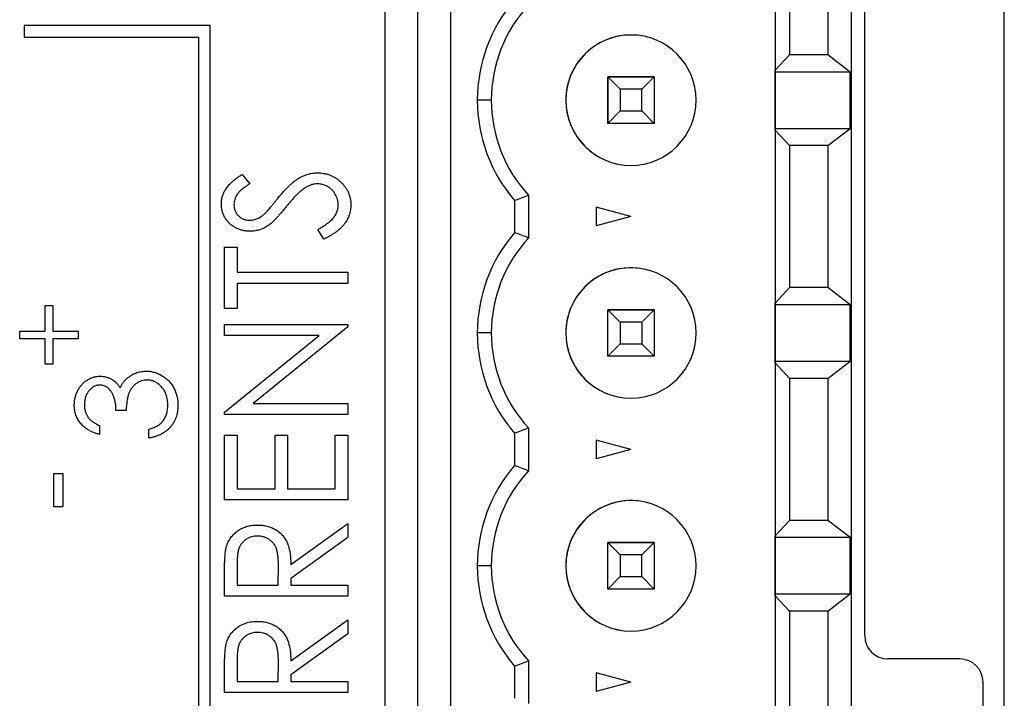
# Paper-space layout '1_1 scale views' of a CAD drawing. Header units: millimetres. Extents: x 0 to 420, y 0 to 297.
# Tile 21 of 48: x 194 to 216, y 116 to 130. Entities that reach past the tile are written whole.
import ezdxf

# ---------------------------------------------------------------- set-up
doc = ezdxf.new("R2010")
doc.units = ezdxf.units.MM

psp = doc.layouts.new('1_1 scale views')

# ---------------------------------------------------------------- linework, layer by layer
at = {"color": 7, "linetype": 'Continuous', "lineweight": 25}
for p, q in [((202.322, 182.342), (202.322, 110.342)), ((215.622, 110.342), (215.622, 182.342)), ((203.024, 182.242), (203.024, 110.242)), ((203.736, 110.241), (203.736, 182.241)), ((212.336, 182.241), (212.336, 110.241)), ((210.7, 181.241), (210.7, 111.241)), ((212.624, 117.242), (212.624, 175.242)), ((210.7, 133.097), (210.7, 129.385)), ((211.011, 132.766), (211.011, 129.716)), ((211.836, 132.766), (211.836, 129.716)), ((194.572, 130.342), (194.572, 130.092)), ((198.572, 130.342), (194.572, 130.342)), ((198.572, 96.342), (198.572, 130.342)), ((194.572, 130.092), (198.322, 130.092)), ((198.322, 130.092), (198.322, 96.592)), ((207.796, 130.129), (207.796, 130.129)), ((210.7, 129.385), (211.011, 129.716)), ((211.836, 129.716), (211.011, 129.716)), ((212.309, 129.346), (211.836, 129.716)), ((207.106, 129.241), (207.374, 128.974)), ((208.106, 129.241), (207.106, 129.241)), ((207.106, 128.241), (207.106, 129.241)), ((207.106, 129.241), (207.106, 129.241)), ((207.106, 129.241), (208.106, 129.241)), ((207.106, 129.241), (207.106, 128.241)), ((207.838, 128.974), (208.106, 129.241)), ((208.106, 129.241), (208.106, 128.241)), ((210.7, 129.346), (210.7, 129.385)), ((212.309, 129.346), (210.7, 129.346)), ((210.7, 128.136), (210.7, 129.346)), ((212.309, 128.136), (212.309, 129.346)), ((207.838, 128.974), (207.374, 128.974)), ((207.374, 128.974), (207.374, 128.509)), ((207.838, 128.509), (207.838, 128.974)), ((204.606, 128.741), (204.306, 128.741)), ((206.206, 128.741), (206.206, 128.741)), ((207.106, 128.241), (207.374, 128.509)), ((207.374, 128.509), (207.838, 128.509)), ((208.106, 128.241), (207.838, 128.509)), ((208.106, 128.241), (207.106, 128.241)), ((210.7, 128.097), (210.7, 128.136)), ((210.7, 128.136), (212.309, 128.136)), ((211.836, 127.766), (212.309, 128.136)), ((211.011, 127.766), (210.7, 128.097)), ((210.7, 128.097), (210.7, 124.385)), ((211.836, 127.766), (211.011, 127.766)), ((211.011, 127.766), (211.011, 124.716)), ((211.836, 127.766), (211.836, 124.716)), ((207.417, 127.354), (207.417, 127.354)), ((199.257, 127.147), (199.419, 126.947)), ((205.406, 126.702), (205.406, 125.781)), ((205.106, 126.587), (205.106, 125.896)), ((207.606, 126.241), (206.856, 126.442)), ((206.856, 126.442), (206.856, 126.041)), ((207.606, 126.241), (206.856, 126.041)), ((201.012, 125.757), (200.878, 125.966)), ((198.877, 124.264), (198.877, 125.587)), ((198.877, 125.587), (199.148, 125.587)), ((199.148, 125.587), (199.148, 125.044)), ((199.148, 125.044), (201.522, 125.044)), ((201.522, 125.044), (201.522, 124.807)), ((207.796, 125.129), (207.796, 125.129)), ((201.522, 124.807), (199.148, 124.807)), ((199.148, 124.807), (199.148, 124.264)), ((210.7, 124.385), (211.011, 124.716)), ((211.836, 124.716), (211.011, 124.716)), ((212.309, 124.346), (211.836, 124.716)), ((195.025, 123.783), (195.025, 124.329)), ((195.025, 124.329), (195.191, 124.329)), ((195.191, 124.329), (195.191, 123.783)), ((210.7, 124.346), (210.7, 124.385)), ((212.309, 124.346), (210.7, 124.346)), ((210.7, 123.136), (210.7, 124.346)), ((212.309, 123.136), (212.309, 124.346)), ((199.148, 124.264), (198.877, 124.264)), ((207.106, 124.241), (207.374, 123.974)), ((208.106, 124.241), (207.106, 124.241)), ((207.106, 123.241), (207.106, 124.241)), ((207.106, 124.241), (207.106, 124.241)), ((207.106, 124.241), (208.106, 124.241)), ((207.106, 123.241), (207.106, 124.241)), ((207.838, 123.974), (208.106, 124.241)), ((208.106, 124.241), (208.106, 123.241)), ((198.877, 123.687), (198.877, 123.925)), ((198.877, 123.925), (201.522, 123.925)), ((201.522, 123.925), (201.522, 123.871)), ((207.838, 123.974), (207.374, 123.974)), ((207.374, 123.974), (207.374, 123.509)), ((207.838, 123.974), (207.838, 123.509)), ((194.479, 123.617), (194.479, 123.783)), ((194.479, 123.783), (195.025, 123.783)), ((195.191, 123.783), (195.737, 123.783)), ((195.737, 123.783), (195.737, 123.617)), ((201.522, 123.871), (199.496, 122.229)), ((204.606, 123.741), (204.306, 123.741)), ((206.206, 123.741), (206.206, 123.741)), ((195.025, 123.617), (194.479, 123.617)), ((195.025, 123.07), (195.025, 123.617)), ((195.737, 123.617), (195.191, 123.617)), ((195.191, 123.617), (195.191, 123.07)), ((198.877, 122.041), (200.908, 123.687)), ((200.908, 123.687), (198.877, 123.687)), ((207.106, 123.241), (207.374, 123.509)), ((207.374, 123.509), (207.838, 123.509)), ((208.106, 123.241), (207.838, 123.509)), ((195.191, 123.07), (195.025, 123.07)), ((208.106, 123.241), (207.106, 123.241)), ((210.7, 123.097), (210.7, 123.136)), ((210.7, 123.136), (212.309, 123.136)), ((211.011, 122.766), (210.7, 123.097)), ((210.7, 123.097), (210.7, 119.385)), ((211.836, 122.766), (212.309, 123.136)), ((211.836, 122.766), (211.011, 122.766)), ((211.011, 122.766), (211.011, 119.716)), ((211.836, 122.766), (211.836, 119.716)), ((199.496, 122.229), (201.522, 122.229)), ((201.522, 122.229), (201.522, 121.991)), ((207.417, 122.354), (207.417, 122.354)), ((196.764, 122.08), (196.547, 122.08)), ((198.877, 121.991), (198.877, 122.041)), ((201.522, 121.991), (198.877, 121.991)), ((196.194, 121.754), (196.194, 121.564)), ((197.253, 121.483), (197.253, 121.673)), ((205.106, 121.587), (205.106, 120.896)), ((205.406, 121.702), (205.406, 120.781)), ((198.877, 121.55), (199.148, 121.55)), ((198.877, 120.16), (198.877, 121.55)), ((199.148, 121.55), (199.148, 120.397)), ((199.962, 120.397), (199.962, 121.55)), ((199.962, 121.55), (200.233, 121.55)), ((200.233, 121.55), (200.233, 120.397)), ((201.251, 121.55), (201.522, 121.55)), ((201.251, 120.397), (201.251, 121.55)), ((201.522, 121.55), (201.522, 120.16)), ((207.606, 121.241), (206.856, 121.442)), ((206.856, 121.442), (206.856, 121.041)), ((207.606, 121.241), (206.856, 121.041)), ((195.215, 120.007), (195.215, 120.72)), ((195.215, 120.72), (195.405, 120.72)), ((195.405, 120.72), (195.405, 120.007)), ((199.148, 120.397), (199.962, 120.397)), ((200.233, 120.397), (201.251, 120.397)), ((201.522, 120.16), (198.877, 120.16)), ((207.796, 120.129), (207.796, 120.129)), ((195.405, 120.007), (195.215, 120.007)), ((210.7, 119.385), (211.011, 119.716)), ((211.836, 119.716), (211.011, 119.716)), ((212.309, 119.346), (211.836, 119.716)), ((200.301, 118.769), (201.522, 119.651)), ((201.522, 119.651), (201.522, 119.351)), ((201.522, 119.351), (200.301, 118.47)), ((210.7, 119.346), (210.7, 119.385)), ((212.309, 119.346), (210.7, 119.346)), ((210.7, 118.136), (210.7, 119.346)), ((212.309, 118.136), (212.309, 119.346)), ((207.106, 119.241), (207.374, 118.974)), ((207.106, 118.241), (207.106, 119.241)), ((208.106, 119.241), (207.106, 119.241)), ((207.106, 119.241), (207.106, 119.241)), ((207.106, 118.241), (207.106, 119.241)), ((207.106, 119.241), (208.106, 119.241)), ((207.838, 118.974), (208.106, 119.241)), ((208.106, 119.241), (208.106, 118.241)), ((207.374, 118.974), (207.374, 118.509)), ((207.838, 118.974), (207.374, 118.974)), ((207.838, 118.509), (207.838, 118.974)), ((199.148, 118.767), (199.148, 118.328)), ((200.03, 118.328), (200.034, 118.757)), ((204.606, 118.741), (204.306, 118.741)), ((206.206, 118.741), (206.206, 118.741)), ((198.877, 118.09), (198.877, 118.577)), ((200.301, 118.47), (200.301, 118.328)), ((207.106, 118.241), (207.374, 118.509)), ((207.374, 118.509), (207.838, 118.509)), ((208.106, 118.241), (207.838, 118.509)), ((199.148, 118.328), (200.03, 118.328)), ((200.301, 118.328), (201.522, 118.328)), ((201.522, 118.328), (201.522, 118.09)), ((208.106, 118.241), (207.106, 118.241)), ((201.522, 118.09), (198.877, 118.09)), ((210.7, 118.097), (210.7, 118.136)), ((210.7, 118.136), (212.309, 118.136)), ((211.011, 117.766), (210.7, 118.097)), ((210.7, 118.097), (210.7, 114.385)), ((211.836, 117.766), (212.309, 118.136)), ((200.301, 116.7), (201.522, 117.582)), ((201.522, 117.582), (201.522, 117.282)), ((211.836, 117.766), (211.011, 117.766)), ((211.011, 117.766), (211.011, 114.716)), ((211.836, 117.766), (211.836, 114.716)), ((207.417, 117.354), (207.417, 117.354)), ((201.522, 117.282), (200.301, 116.401)), ((214.665, 116.742), (213.124, 116.742)), ((198.877, 116.021), (198.877, 116.507)), ((199.148, 116.698), (199.148, 116.259)), ((200.03, 116.259), (200.034, 116.688)), ((205.106, 116.587), (205.106, 115.896)), ((205.406, 116.702), (205.406, 115.781)), ((200.301, 116.401), (200.301, 116.259)), ((207.606, 116.241), (206.856, 116.442)), ((206.856, 116.442), (206.856, 116.041)), ((199.148, 116.259), (200.03, 116.259)), ((200.301, 116.259), (201.522, 116.259)), ((201.522, 116.259), (201.522, 116.021)), ((207.606, 116.241), (206.856, 116.041)), ((215.165, 114.642), (215.165, 116.242)), ((201.522, 116.021), (198.877, 116.021))]:
    psp.add_line(p, q, dxfattribs=at)
for centre, radius, start, end in [((207.606, 128.741), 3.3, 139.2509, 180), ((207.606, 128.741), 3, 137.1666, 180), ((207.606, 128.741), 1.4, 360, 180), ((207.606, 128.741), 1.4, 82.2325, 180), ((207.606, 128.741), 3.3, 180, 220.7491), ((207.606, 128.741), 3, 180, 222.8334), ((207.606, 128.741), 1.4, 180, 360), ((207.606, 128.741), 1.4, 180, 262.2325), ((207.606, 123.741), 3.3, 139.2509, 180), ((207.606, 123.741), 3, 137.1666, 180), ((207.606, 123.741), 1.4, 360, 180), ((207.606, 123.741), 1.4, 82.2325, 180), ((207.606, 123.741), 3.3, 180, 220.7491), ((207.606, 123.741), 3, 180, 222.8334), ((207.606, 123.741), 1.4, 180, 360), ((207.606, 123.741), 1.4, 180, 262.2325), ((207.606, 118.741), 3.3, 139.2509, 180), ((207.606, 118.741), 3, 137.1666, 180), ((207.606, 118.741), 1.4, 360, 180), ((207.606, 118.741), 1.4, 82.2325, 180), ((207.606, 118.741), 3.3, 180, 220.7491), ((207.606, 118.741), 3, 180, 222.8334), ((207.606, 118.741), 1.4, 180, 360), ((207.606, 118.741), 1.4, 180, 262.2325), ((213.124, 117.242), 0.5, 180, 270), ((214.665, 116.242), 0.5, 0, 90)]:
    psp.add_arc(centre, radius, start, end, dxfattribs=at)
for points, knots in [([(198.809, 126.513), (198.81, 126.541), (198.812, 126.597), (198.831, 126.679), (198.861, 126.759), (198.896, 126.822), (198.931, 126.872), (198.962, 126.91), (198.999, 126.948), (199.041, 126.987), (199.088, 127.027), (199.139, 127.067), (199.196, 127.107), (199.236, 127.134), (199.257, 127.147)], [0, 0, 0, 0, 0.103783, 0.205842, 0.309492, 0.415873, 0.47242, 0.532532, 0.597941, 0.667983, 0.743273, 0.823515, 0.908976, 1, 1, 1, 1]), ([(200.02, 126.631), (200.041, 126.657), (200.082, 126.706), (200.143, 126.775), (200.202, 126.839), (200.26, 126.896), (200.316, 126.947), (200.369, 126.993), (200.422, 127.031), (200.488, 127.074), (200.571, 127.117), (200.672, 127.154), (200.773, 127.177), (200.841, 127.18), (200.874, 127.181)], [0, 0, 0, 0, 0.093743, 0.181579, 0.264291, 0.34161, 0.413299, 0.480203, 0.542183, 0.599072, 0.705669, 0.807053, 0.904504, 1, 1, 1, 1]), ([(200.874, 127.181), (200.898, 127.181), (200.945, 127.18), (201.014, 127.17), (201.081, 127.155), (201.145, 127.132), (201.207, 127.104), (201.266, 127.069), (201.323, 127.028), (201.377, 126.981), (201.427, 126.93), (201.471, 126.875), (201.508, 126.818), (201.538, 126.758), (201.561, 126.695), (201.578, 126.629), (201.589, 126.561), (201.59, 126.515), (201.59, 126.491)], [0, 0, 0, 0, 0.06437, 0.127351, 0.18893, 0.250395, 0.311598, 0.373741, 0.437003, 0.502328, 0.567495, 0.6303, 0.692062, 0.752584, 0.813019, 0.874011, 0.93611, 1, 1, 1, 1]), ([(199.419, 126.947), (199.403, 126.935), (199.371, 126.914), (199.325, 126.881), (199.284, 126.85), (199.249, 126.82), (199.216, 126.792), (199.188, 126.764), (199.165, 126.738), (199.14, 126.705), (199.116, 126.663), (199.095, 126.61), (199.083, 126.555), (199.081, 126.518), (199.08, 126.499)], [0, 0, 0, 0, 0.102518, 0.196836, 0.284286, 0.364276, 0.43772, 0.504015, 0.563384, 0.616213, 0.713942, 0.809028, 0.904169, 1, 1, 1, 1]), ([(200.87, 126.944), (200.848, 126.943), (200.804, 126.941), (200.738, 126.924), (200.673, 126.898), (200.632, 126.873), (200.611, 126.86)], [0, 0, 0, 0, 0.238423, 0.481069, 0.733042, 1, 1, 1, 1]), ([(201.319, 126.483), (201.318, 126.503), (201.317, 126.545), (201.305, 126.605), (201.285, 126.663), (201.258, 126.719), (201.225, 126.771), (201.186, 126.817), (201.141, 126.855), (201.092, 126.888), (201.039, 126.913), (200.984, 126.931), (200.928, 126.942), (200.89, 126.943), (200.87, 126.944)], [0, 0, 0, 0, 0.086803, 0.172059, 0.257306, 0.344421, 0.430701, 0.513679, 0.596096, 0.678464, 0.759624, 0.839952, 0.919111, 1, 1, 1, 1]), ([(200.611, 126.86), (200.596, 126.85), (200.564, 126.828), (200.517, 126.79), (200.467, 126.746), (200.416, 126.696), (200.362, 126.641), (200.306, 126.579), (200.248, 126.512), (200.209, 126.464), (200.189, 126.439)], [0, 0, 0, 0, 0.092215, 0.193123, 0.303016, 0.422735, 0.552479, 0.691753, 0.840667, 1, 1, 1, 1]), ([(199.426, 125.926), (199.398, 125.927), (199.343, 125.929), (199.262, 125.944), (199.185, 125.967), (199.113, 126), (199.045, 126.042), (198.985, 126.091), (198.933, 126.149), (198.888, 126.214), (198.853, 126.284), (198.827, 126.357), (198.812, 126.434), (198.81, 126.487), (198.809, 126.513)], [0, 0, 0, 0, 0.08828, 0.174397, 0.25839, 0.342506, 0.42517, 0.506808, 0.588159, 0.670785, 0.753361, 0.834865, 0.916697, 1, 1, 1, 1]), ([(199.08, 126.499), (199.081, 126.476), (199.083, 126.43), (199.102, 126.365), (199.132, 126.306), (199.175, 126.256), (199.226, 126.215), (199.284, 126.185), (199.348, 126.167), (199.392, 126.165), (199.415, 126.164)], [0, 0, 0, 0, 0.1334548, 0.2594158, 0.3801848, 0.5043829, 0.6282303, 0.7489993, 0.8715275, 1, 1, 1, 1]), ([(199.757, 126.317), (199.762, 126.322), (199.774, 126.335), (199.794, 126.357), (199.819, 126.386), (199.85, 126.422), (199.886, 126.464), (199.925, 126.514), (199.971, 126.57), (200.003, 126.61), (200.02, 126.631)], [0, 0, 0, 0, 0.053039, 0.126288, 0.218872, 0.334457, 0.469409, 0.625738, 0.802267, 1, 1, 1, 1]), ([(200.189, 126.439), (200.169, 126.415), (200.131, 126.368), (200.075, 126.302), (200.023, 126.243), (199.977, 126.191), (199.933, 126.148), (199.895, 126.11), (199.861, 126.08), (199.839, 126.064), (199.829, 126.057)], [0, 0, 0, 0, 0.179531, 0.344499, 0.49212, 0.62537, 0.742105, 0.843182, 0.929541, 1, 1, 1, 1]), ([(200.878, 125.966), (200.913, 125.985), (200.979, 126.02), (201.069, 126.079), (201.146, 126.14), (201.209, 126.204), (201.258, 126.27), (201.293, 126.339), (201.315, 126.41), (201.318, 126.459), (201.319, 126.483)], [0, 0, 0, 0, 0.165307, 0.315251, 0.451801, 0.576089, 0.690151, 0.796612, 0.898685, 1, 1, 1, 1]), ([(201.59, 126.491), (201.59, 126.473), (201.589, 126.437), (201.582, 126.383), (201.573, 126.331), (201.557, 126.28), (201.539, 126.23), (201.516, 126.182), (201.489, 126.134), (201.457, 126.088), (201.421, 126.044), (201.379, 126), (201.332, 125.957), (201.279, 125.914), (201.22, 125.874), (201.156, 125.833), (201.086, 125.794), (201.037, 125.769), (201.012, 125.757)], [0, 0, 0, 0, 0.055096, 0.109462, 0.163344, 0.216795, 0.269908, 0.323706, 0.378534, 0.43428, 0.492047, 0.553295, 0.617618, 0.685653, 0.757861, 0.834237, 0.914657, 1, 1, 1, 1]), ([(199.415, 126.164), (199.429, 126.164), (199.458, 126.165), (199.5, 126.172), (199.541, 126.182), (199.582, 126.197), (199.625, 126.216), (199.667, 126.244), (199.712, 126.278), (199.742, 126.304), (199.757, 126.317)], [0, 0, 0, 0, 0.1103971, 0.22189, 0.3311977, 0.4441211, 0.5631057, 0.6950288, 0.8397442, 1, 1, 1, 1]), ([(199.829, 126.057), (199.813, 126.046), (199.783, 126.026), (199.735, 125.999), (199.686, 125.977), (199.636, 125.958), (199.585, 125.944), (199.533, 125.933), (199.48, 125.928), (199.444, 125.927), (199.426, 125.926)], [0, 0, 0, 0, 0.130861, 0.257688, 0.382269, 0.505829, 0.628348, 0.751557, 0.875485, 1, 1, 1, 1]), ([(196.817, 122.795), (196.831, 122.805), (196.859, 122.825), (196.904, 122.85), (196.948, 122.873), (196.995, 122.89), (197.043, 122.904), (197.092, 122.914), (197.142, 122.92), (197.176, 122.921), (197.194, 122.921)], [0, 0, 0, 0, 0.128146, 0.254193, 0.378141, 0.501381, 0.623957, 0.747076, 0.872865, 1, 1, 1, 1]), ([(197.194, 122.921), (197.223, 122.92), (197.282, 122.918), (197.37, 122.899), (197.455, 122.868), (197.537, 122.826), (197.613, 122.774), (197.682, 122.713), (197.74, 122.641), (197.79, 122.562), (197.829, 122.476), (197.857, 122.385), (197.874, 122.288), (197.876, 122.222), (197.877, 122.189)], [0, 0, 0, 0, 0.079635, 0.1588952, 0.2395795, 0.3223821, 0.4057934, 0.4878843, 0.5697106, 0.6530482, 0.7374337, 0.8225729, 0.9097627, 1, 1, 1, 1]), ([(195.651, 122.194), (195.652, 122.222), (195.654, 122.277), (195.669, 122.357), (195.693, 122.434), (195.726, 122.508), (195.766, 122.577), (195.815, 122.638), (195.87, 122.69), (195.931, 122.734), (195.996, 122.769), (196.063, 122.794), (196.132, 122.81), (196.178, 122.812), (196.201, 122.813)], [0, 0, 0, 0, 0.090254, 0.17854, 0.266093, 0.354631, 0.441886, 0.525747, 0.608114, 0.690197, 0.770821, 0.848326, 0.924012, 1, 1, 1, 1]), ([(196.201, 122.813), (196.224, 122.812), (196.268, 122.811), (196.331, 122.799), (196.392, 122.779), (196.449, 122.752), (196.502, 122.717), (196.551, 122.674), (196.597, 122.623), (196.623, 122.585), (196.637, 122.565)], [0, 0, 0, 0, 0.128068, 0.250608, 0.37063, 0.490072, 0.610375, 0.734313, 0.863217, 1, 1, 1, 1]), ([(196.637, 122.565), (196.648, 122.588), (196.669, 122.633), (196.712, 122.693), (196.76, 122.749), (196.798, 122.779), (196.817, 122.795)], [0, 0, 0, 0, 0.253916, 0.503896, 0.750255, 1, 1, 1, 1]), ([(197.212, 122.731), (197.192, 122.73), (197.153, 122.728), (197.095, 122.714), (197.039, 122.691), (196.986, 122.659), (196.937, 122.619), (196.894, 122.573), (196.858, 122.52), (196.833, 122.471), (196.816, 122.428), (196.805, 122.39), (196.795, 122.349), (196.786, 122.303), (196.779, 122.253), (196.773, 122.199), (196.767, 122.141), (196.765, 122.101), (196.764, 122.08)], [0, 0, 0, 0, 0.0669026, 0.1334722, 0.2010152, 0.2716179, 0.3428843, 0.4138334, 0.4855715, 0.5598171, 0.5999153, 0.6436231, 0.6919224, 0.7447128, 0.8015114, 0.8628713, 0.9293354, 1, 1, 1, 1]), ([(197.66, 122.192), (197.659, 122.212), (197.658, 122.251), (197.652, 122.307), (197.642, 122.361), (197.627, 122.412), (197.609, 122.46), (197.585, 122.504), (197.558, 122.546), (197.526, 122.584), (197.492, 122.618), (197.456, 122.648), (197.419, 122.674), (197.381, 122.695), (197.341, 122.711), (197.299, 122.722), (197.256, 122.73), (197.227, 122.731), (197.212, 122.731)], [0, 0, 0, 0, 0.076062, 0.148732, 0.218375, 0.285723, 0.351058, 0.414935, 0.478486, 0.542169, 0.60475, 0.664119, 0.7215, 0.777616, 0.832666, 0.887858, 0.943468, 1, 1, 1, 1]), ([(196.201, 122.623), (196.189, 122.622), (196.167, 122.622), (196.135, 122.616), (196.104, 122.606), (196.074, 122.593), (196.045, 122.576), (196.018, 122.555), (195.991, 122.53), (195.966, 122.502), (195.944, 122.471), (195.923, 122.438), (195.906, 122.403), (195.892, 122.365), (195.882, 122.326), (195.874, 122.285), (195.87, 122.241), (195.869, 122.212), (195.869, 122.197)], [0, 0, 0, 0, 0.055265, 0.109948, 0.163898, 0.21807, 0.273285, 0.330884, 0.390478, 0.454119, 0.518941, 0.583379, 0.648575, 0.715078, 0.782538, 0.852347, 0.924941, 1, 1, 1, 1]), ([(196.547, 122.08), (196.546, 122.106), (196.545, 122.157), (196.536, 122.232), (196.52, 122.304), (196.499, 122.371), (196.472, 122.432), (196.442, 122.485), (196.408, 122.529), (196.371, 122.564), (196.331, 122.59), (196.289, 122.609), (196.246, 122.62), (196.216, 122.622), (196.201, 122.623)], [0, 0, 0, 0, 0.110151, 0.215684, 0.318037, 0.418137, 0.511656, 0.596672, 0.673801, 0.744527, 0.810701, 0.874075, 0.936704, 1, 1, 1, 1]), ([(196.194, 121.564), (196.173, 121.569), (196.131, 121.58), (196.072, 121.601), (196.015, 121.623), (195.963, 121.651), (195.914, 121.681), (195.87, 121.715), (195.829, 121.752), (195.792, 121.793), (195.759, 121.836), (195.73, 121.882), (195.706, 121.929), (195.686, 121.978), (195.671, 122.03), (195.66, 122.083), (195.652, 122.138), (195.652, 122.175), (195.651, 122.194)], [0, 0, 0, 0, 0.0726253, 0.1419766, 0.2089849, 0.2739569, 0.3368893, 0.398745, 0.4601159, 0.5208249, 0.5809945, 0.6401519, 0.6986225, 0.7572711, 0.8164267, 0.876254, 0.9371653, 1, 1, 1, 1]), ([(195.869, 122.197), (195.869, 122.173), (195.871, 122.126), (195.885, 122.058), (195.908, 121.995), (195.936, 121.947), (195.963, 121.911), (195.986, 121.886), (196.013, 121.861), (196.043, 121.838), (196.076, 121.815), (196.112, 121.793), (196.152, 121.773), (196.18, 121.761), (196.194, 121.754)], [0, 0, 0, 0, 0.122728, 0.239717, 0.351862, 0.463202, 0.520261, 0.579432, 0.640596, 0.705298, 0.773236, 0.844649, 0.920046, 1, 1, 1, 1]), ([(197.877, 122.189), (197.876, 122.166), (197.875, 122.122), (197.868, 122.056), (197.855, 121.994), (197.838, 121.934), (197.816, 121.878), (197.788, 121.824), (197.756, 121.773), (197.719, 121.725), (197.677, 121.68), (197.63, 121.64), (197.578, 121.603), (197.522, 121.571), (197.462, 121.542), (197.396, 121.518), (197.326, 121.498), (197.277, 121.488), (197.253, 121.483)], [0, 0, 0, 0, 0.065538, 0.128956, 0.190367, 0.249965, 0.308569, 0.366415, 0.424556, 0.483181, 0.542251, 0.601744, 0.662508, 0.7245, 0.789139, 0.856354, 0.926299, 1, 1, 1, 1]), ([(197.545, 121.839), (197.554, 121.851), (197.572, 121.874), (197.596, 121.913), (197.616, 121.953), (197.632, 121.997), (197.644, 122.042), (197.653, 122.09), (197.659, 122.14), (197.659, 122.175), (197.66, 122.192)], [0, 0, 0, 0, 0.11826, 0.236156, 0.35563, 0.476249, 0.600164, 0.728633, 0.861326, 1, 1, 1, 1]), ([(197.253, 121.673), (197.269, 121.678), (197.301, 121.687), (197.346, 121.704), (197.388, 121.722), (197.426, 121.743), (197.462, 121.764), (197.493, 121.787), (197.521, 121.811), (197.537, 121.83), (197.545, 121.839)], [0, 0, 0, 0, 0.14977, 0.291316, 0.425966, 0.55216, 0.671527, 0.786122, 0.895325, 1, 1, 1, 1]), ([(198.913, 119.128), (198.917, 119.146), (198.927, 119.181), (198.947, 119.231), (198.97, 119.279), (198.997, 119.325), (199.029, 119.368), (199.064, 119.409), (199.103, 119.446), (199.145, 119.482), (199.191, 119.514), (199.239, 119.541), (199.291, 119.565), (199.344, 119.584), (199.401, 119.599), (199.46, 119.609), (199.521, 119.616), (199.563, 119.617), (199.584, 119.617)], [0, 0, 0, 0, 0.06137, 0.121462, 0.18104, 0.239973, 0.299038, 0.358367, 0.41839, 0.479895, 0.542187, 0.603964, 0.666208, 0.729963, 0.794015, 0.860493, 0.929231, 1, 1, 1, 1]), ([(199.584, 119.617), (199.619, 119.616), (199.688, 119.614), (199.788, 119.595), (199.881, 119.566), (199.967, 119.525), (200.044, 119.472), (200.113, 119.41), (200.17, 119.336), (200.21, 119.267), (200.236, 119.207), (200.254, 119.157), (200.267, 119.102), (200.28, 119.043), (200.289, 118.981), (200.296, 118.914), (200.3, 118.843), (200.301, 118.795), (200.301, 118.769)], [0, 0, 0, 0, 0.083486, 0.162691, 0.239132, 0.314448, 0.38834, 0.460674, 0.533749, 0.608619, 0.648221, 0.689953, 0.734556, 0.781631, 0.831631, 0.884691, 0.940504, 1, 1, 1, 1]), ([(199.584, 119.379), (199.562, 119.379), (199.52, 119.377), (199.459, 119.364), (199.4, 119.343), (199.346, 119.313), (199.296, 119.277), (199.254, 119.234), (199.219, 119.187), (199.196, 119.142), (199.182, 119.103), (199.172, 119.068), (199.166, 119.029), (199.159, 118.985), (199.154, 118.937), (199.15, 118.885), (199.148, 118.827), (199.148, 118.788), (199.148, 118.767)], [0, 0, 0, 0, 0.074191, 0.146661, 0.218287, 0.291153, 0.362589, 0.431509, 0.499496, 0.568195, 0.604878, 0.646485, 0.692944, 0.744068, 0.799929, 0.861769, 0.928438, 1, 1, 1, 1]), ([(200.034, 118.757), (200.034, 118.777), (200.034, 118.816), (200.031, 118.872), (200.027, 118.925), (200.022, 118.973), (200.015, 119.017), (200.007, 119.057), (199.997, 119.093), (199.981, 119.135), (199.958, 119.183), (199.921, 119.233), (199.878, 119.277), (199.827, 119.314), (199.771, 119.343), (199.712, 119.364), (199.649, 119.377), (199.606, 119.379), (199.584, 119.379)], [0, 0, 0, 0, 0.0688627, 0.1329617, 0.192308, 0.2476062, 0.2983524, 0.3452654, 0.387913, 0.4265147, 0.4980999, 0.5681785, 0.6378, 0.7095659, 0.7811639, 0.8528001, 0.9249438, 1, 1, 1, 1]), ([(198.877, 118.577), (198.877, 118.609), (198.877, 118.671), (198.878, 118.761), (198.882, 118.842), (198.885, 118.915), (198.891, 118.98), (198.896, 119.037), (198.903, 119.085), (198.91, 119.114), (198.913, 119.128)], [0, 0, 0, 0, 0.176242, 0.33814, 0.4848, 0.616193, 0.734395, 0.837422, 0.92561, 1, 1, 1, 1]), ([(198.913, 117.059), (198.917, 117.076), (198.927, 117.112), (198.947, 117.162), (198.97, 117.21), (198.997, 117.256), (199.029, 117.299), (199.064, 117.34), (199.103, 117.377), (199.145, 117.413), (199.191, 117.444), (199.239, 117.472), (199.291, 117.496), (199.344, 117.515), (199.401, 117.53), (199.46, 117.54), (199.521, 117.547), (199.563, 117.547), (199.584, 117.548)], [0, 0, 0, 0, 0.0613702, 0.1214618, 0.1810396, 0.2399725, 0.2990379, 0.3583673, 0.4183896, 0.4798955, 0.5421872, 0.6039636, 0.6662078, 0.729963, 0.7940146, 0.8604934, 0.9292307, 1, 1, 1, 1]), ([(199.584, 117.548), (199.619, 117.547), (199.688, 117.545), (199.788, 117.526), (199.881, 117.497), (199.967, 117.456), (200.044, 117.403), (200.113, 117.34), (200.17, 117.267), (200.21, 117.198), (200.236, 117.137), (200.254, 117.087), (200.267, 117.033), (200.28, 116.974), (200.289, 116.912), (200.296, 116.845), (200.3, 116.774), (200.301, 116.725), (200.301, 116.7)], [0, 0, 0, 0, 0.083486, 0.162691, 0.239132, 0.314448, 0.38834, 0.460674, 0.533749, 0.608619, 0.648221, 0.689953, 0.734556, 0.781631, 0.831631, 0.884691, 0.940504, 1, 1, 1, 1]), ([(199.584, 117.31), (199.562, 117.31), (199.52, 117.308), (199.459, 117.295), (199.4, 117.273), (199.346, 117.244), (199.296, 117.207), (199.254, 117.165), (199.219, 117.117), (199.196, 117.073), (199.182, 117.033), (199.172, 116.999), (199.166, 116.96), (199.159, 116.916), (199.154, 116.868), (199.15, 116.815), (199.148, 116.758), (199.148, 116.719), (199.148, 116.698)], [0, 0, 0, 0, 0.074191, 0.146661, 0.218287, 0.291153, 0.362589, 0.431509, 0.499496, 0.568195, 0.604878, 0.646485, 0.692944, 0.744068, 0.799929, 0.861769, 0.928438, 1, 1, 1, 1]), ([(200.034, 116.688), (200.034, 116.708), (200.034, 116.747), (200.031, 116.803), (200.027, 116.855), (200.022, 116.904), (200.015, 116.948), (200.007, 116.988), (199.997, 117.024), (199.981, 117.066), (199.958, 117.114), (199.921, 117.164), (199.878, 117.208), (199.827, 117.245), (199.771, 117.274), (199.712, 117.295), (199.649, 117.308), (199.606, 117.31), (199.584, 117.31)], [0, 0, 0, 0, 0.0688627, 0.1329617, 0.192308, 0.2476062, 0.2983524, 0.3452654, 0.387913, 0.4265147, 0.4980999, 0.5681785, 0.6378, 0.7095659, 0.7811639, 0.8528001, 0.9249438, 1, 1, 1, 1]), ([(198.877, 116.507), (198.877, 116.54), (198.877, 116.602), (198.878, 116.692), (198.882, 116.773), (198.885, 116.846), (198.891, 116.911), (198.896, 116.967), (198.903, 117.016), (198.91, 117.045), (198.913, 117.059)], [0, 0, 0, 0, 0.176242, 0.33814, 0.4848, 0.616193, 0.734395, 0.837422, 0.92561, 1, 1, 1, 1])]:
    psp.add_open_spline(points, degree=3, knots=knots, dxfattribs=at)
for points in [[(205.106, 126.587), (205.206, 126.625), (205.306, 126.663), (205.406, 126.702)], [(205.406, 125.781), (205.306, 125.82), (205.206, 125.858), (205.106, 125.896)], [(205.106, 121.587), (205.206, 121.625), (205.306, 121.663), (205.406, 121.702)], [(205.406, 120.781), (205.306, 120.82), (205.206, 120.858), (205.106, 120.896)], [(205.106, 116.587), (205.206, 116.625), (205.306, 116.663), (205.406, 116.702)]]:
    psp.add_open_spline(points, degree=3, dxfattribs=at)

doc.saveas('drawing.dxf')
